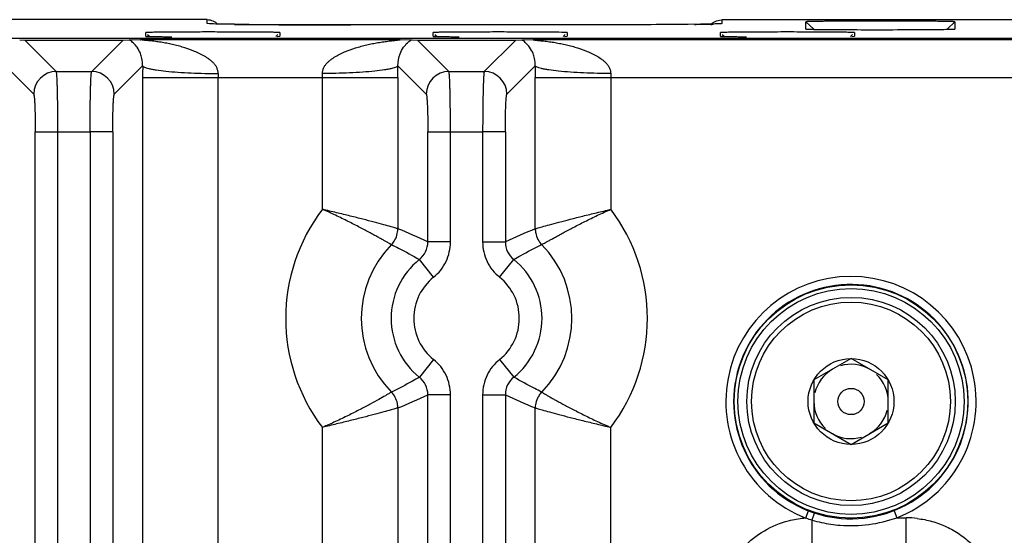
# Model space of a CAD drawing. Header units: inches. Extents: x 0 to 34, y 0 to 22.
# Tile 28 of 57: x 14.6 to 15.9, y 12.1 to 12.8. Entities that reach past the tile are written whole.
import ezdxf

# ---------------------------------------------------------------- set-up
doc = ezdxf.new("R2010")
doc.units = ezdxf.units.IN
doc.header["$LTSCALE"] = 1.87
doc.header["$MEASUREMENT"] = 0
doc.layers.get('0').update_dxf_attribs({"linetype": 'CONTINUOUS'})

msp = doc.modelspace()

# ---------------------------------------------------------------- linework, layer by layer
at = {"color": 7, "linetype": 'CONTINUOUS'}
for p, q in [((14.8199, 12.7932), (14.1204, 12.7932)), ((14.82, 12.788), (14.8199, 12.7932)), ((14.8199, 12.7932), (14.8199, 12.7932)), ((15.4977, 12.7927), (15.5009, 12.793)), ((15.5008, 12.793), (15.5008, 12.788)), ((15.9199, 12.793), (15.5008, 12.793)), ((15.612, 12.7808), (15.612, 12.7904)), ((15.6222, 12.7804), (15.612, 12.7904)), ((15.7986, 12.7804), (15.8088, 12.7904)), ((15.8088, 12.7904), (15.8088, 12.7808)), ((14.7389, 12.7712), (14.7389, 12.7761)), ((14.8234, 12.7876), (14.82, 12.788)), ((14.8243, 12.7876), (14.82, 12.788)), ((14.8235, 12.7877), (14.8233, 12.7877)), ((14.8239, 12.7877), (14.8235, 12.7877)), ((14.8318, 12.7874), (14.8243, 12.7876)), ((14.8285, 12.7875), (14.8261, 12.7876)), ((14.8314, 12.7874), (14.8285, 12.7875)), ((14.8362, 12.7873), (14.8314, 12.7874)), ((14.8563, 12.787), (14.8318, 12.7874)), ((14.8453, 12.7871), (14.8362, 12.7873)), ((14.8508, 12.7871), (14.8453, 12.7871)), ((14.8756, 12.7868), (14.8508, 12.7871)), ((14.9253, 12.7865), (14.8756, 12.7868)), ((14.916, 12.7761), (14.916, 12.7712)), ((15.3242, 12.7863), (14.9253, 12.7865)), ((15.1189, 12.7712), (15.1189, 12.7761)), ((15.296, 12.7761), (15.2892, 12.7764)), ((15.296, 12.7761), (15.296, 12.7712)), ((15.4072, 12.7865), (15.3242, 12.7863)), ((15.4518, 12.7869), (15.4072, 12.7865)), ((15.4724, 12.7871), (15.4518, 12.7869)), ((15.4829, 12.7873), (15.4724, 12.7871)), ((15.4886, 12.7874), (15.4829, 12.7873)), ((15.4922, 12.7875), (15.4886, 12.7874)), ((15.4943, 12.7875), (15.4922, 12.7875)), ((15.4955, 12.7876), (15.4943, 12.7875)), ((15.4964, 12.7876), (15.496, 12.7876)), ((15.5008, 12.788), (15.4977, 12.7877)), ((15.4989, 12.7712), (15.4989, 12.7761)), ((15.612, 12.7808), (15.612, 12.7808)), ((15.676, 12.7761), (15.676, 12.7712)), ((15.8027, 12.7805), (15.8088, 12.7808)), ((15.8088, 12.7808), (15.8088, 12.7808)), ((24.5828, 12.7684), (8.8888, 12.7684)), ((14.5721, 12.7664), (14.5789, 12.7662)), ((14.6205, 12.7246), (14.5789, 12.7662)), ((14.5789, 12.7662), (14.7089, 12.7662)), ((14.7089, 12.7662), (14.6673, 12.7246)), ((14.7089, 12.7662), (14.7171, 12.7665)), ((14.7171, 12.7665), (14.7327, 12.7667)), ((14.7327, 12.7667), (15.0743, 12.7667)), ((14.7389, 12.7712), (14.7389, 12.7712)), ((14.7413, 12.7737), (14.7441, 12.7709)), ((14.9107, 12.7709), (14.9135, 12.7737)), ((14.9128, 12.771), (14.916, 12.7712)), ((14.916, 12.7712), (14.916, 12.7712)), ((15.0743, 12.7667), (15.09, 12.7665)), ((15.0913, 12.7664), (15.0981, 12.7662)), ((15.1398, 12.7246), (15.0981, 12.7662)), ((15.0981, 12.7662), (15.2281, 12.7662)), ((15.1189, 12.7712), (15.1189, 12.7712)), ((15.1213, 12.7737), (15.1241, 12.7709)), ((15.2281, 12.7662), (15.1865, 12.7246)), ((15.2281, 12.7662), (15.2363, 12.7665)), ((15.2363, 12.7665), (15.252, 12.7667)), ((15.252, 12.7667), (16.1128, 12.7667)), ((15.2907, 12.7709), (15.2935, 12.7737)), ((15.2928, 12.771), (15.296, 12.7712)), ((15.296, 12.7712), (15.296, 12.7712)), ((15.4989, 12.7712), (15.4989, 12.7712)), ((15.5013, 12.7737), (15.5041, 12.7709)), ((15.6707, 12.7709), (15.6735, 12.7737)), ((15.6728, 12.771), (15.676, 12.7712)), ((15.676, 12.7712), (15.676, 12.7712)), ((14.5531, 12.7321), (14.5906, 12.6946)), ((14.6205, 12.7246), (14.6673, 12.7246)), ((14.6972, 12.6946), (14.7347, 12.7321)), ((15.0723, 12.7321), (15.1098, 12.6946)), ((15.1398, 12.7246), (15.1865, 12.7246)), ((15.2165, 12.6946), (15.254, 12.7321)), ((14.7347, 12.7167), (14.7347, 12.0301)), ((14.7347, 12.7167), (15.0723, 12.7167)), ((14.8346, 11.9305), (14.8346, 12.7167)), ((14.9724, 12.5421), (14.9724, 12.7167)), ((15.0723, 12.7167), (15.0723, 12.5164)), ((15.2539, 12.5163), (15.2539, 12.7167)), ((15.2539, 12.7167), (16.1108, 12.7167)), ((15.3538, 12.7167), (15.3538, 12.5421)), ((14.5927, 9.4728), (14.5927, 12.6447)), ((14.5927, 12.6447), (14.6652, 12.6447)), ((14.6226, 9.4728), (14.6226, 12.6447)), ((14.6652, 12.6447), (14.6652, 9.4728)), ((14.6952, 12.6447), (14.6652, 12.6447)), ((14.6952, 12.6447), (14.6952, 9.4728)), ((15.1119, 12.4989), (15.1119, 12.6447)), ((15.1119, 12.6447), (15.1844, 12.6447)), ((15.1419, 12.4989), (15.1419, 12.6447)), ((15.1844, 12.6447), (15.1844, 12.4989)), ((15.2144, 12.6447), (15.1844, 12.6447)), ((15.2144, 12.6447), (15.2144, 12.4989)), ((15.1419, 12.4989), (15.1119, 12.4989)), ((15.1844, 12.4989), (15.2144, 12.4989)), ((15.1194, 12.4522), (15.1007, 12.4755)), ((15.2068, 12.4522), (15.2256, 12.4755)), ((15.1194, 12.3433), (15.1007, 12.32)), ((15.2068, 12.3433), (15.2256, 12.32)), ((15.6716, 12.3446), (15.6224, 12.3162)), ((15.7208, 12.3162), (15.6716, 12.3446)), ((15.6224, 12.3162), (15.6224, 12.2593)), ((15.7208, 12.2593), (15.7208, 12.3162)), ((15.1119, 9.8209), (15.1119, 12.2966)), ((15.1419, 12.2966), (15.1119, 12.2966)), ((15.1419, 9.8209), (15.1419, 12.2966)), ((15.1844, 12.2966), (15.1844, 9.8209)), ((15.1844, 12.2966), (15.2144, 12.2966)), ((15.2144, 12.2966), (15.2144, 9.8209)), ((15.5161, 12.2877), (15.5171, 12.2877)), ((15.8261, 12.2877), (15.8271, 12.2877)), ((15.0723, 12.2792), (15.0723, 12.0301)), ((15.2539, 12.0301), (15.2539, 12.2791)), ((15.6224, 12.2593), (15.6716, 12.2309)), ((15.6716, 12.2309), (15.7208, 12.2593)), ((14.9724, 11.9305), (14.9724, 12.2534)), ((15.3538, 11.9305), (15.3538, 12.2534)), ((15.6117, 12.1335), (15.6154, 12.1428)), ((15.6202, 12.1308), (15.6233, 12.14)), ((15.7285, 12.1431), (15.7322, 12.1338)), ((15.6202, 12.0378), (15.6202, 12.1308)), ((15.7322, 12.1338), (15.7445, 12.1338)), ((15.7445, 12.0378), (15.7445, 12.1338))]:
    msp.add_line(p, q, dxfattribs=at)
for points in [[(14.8261, 12.7876), (14.8249, 12.7876), (14.8244, 12.7876)], [(15.4981, 12.7877), (15.4981, 12.7877), (15.4981, 12.7877), (15.498, 12.7877), (15.4978, 12.7877), (15.4975, 12.7877), (15.4972, 12.7877), (15.4969, 12.7876)]]:
    msp.add_lwpolyline(points, dxfattribs=at)
for radius in [0.1545, 0.1495, 0.1378, 0.1315, 0.0568, 0.0174]:
    msp.add_circle((15.6716, 12.2877), radius, dxfattribs=at)
for centre, radius, start, end in [((15.4995, 12.7744), 0.0181, 129.0001, 139.9396), ((14.9366, 19.71), 6.9235, 269.33524, 269.55565), ((15.0034, 29.8001), 17.0138, 269.59423, 270.02214), ((15.4375, 15.2321), 2.4453, 270.6317, 271.0982), ((15.4633, 13.8793), 1.0923, 271.1094, 271.3522), ((14.6959, 12.7345), 0.0383, 54.6961, 56.482), ((15.118, 12.7261), 0.0491, 124.8391, 126.1445), ((15.1011, 13.0044), 0.2382, 267.3274, 267.6485), ((15.2152, 12.7345), 0.0383, 54.6961, 56.482), ((14.6206, 12.6946), 0.03, 90.129, 179.871), ((14.6672, 12.6946), 0.03, 0.1308, 89.8692), ((18.1668, 12.7167), 3.4321, 179.7418, 179.9998), ((11.6186, 12.7166), 3.4537, 0.001, 0.2574), ((15.1398, 12.6946), 0.03, 90.129, 179.871), ((15.1864, 12.6946), 0.03, 0.1308, 89.8692), ((18.6861, 12.7167), 3.4322, 179.7418, 179.9998), ((15.2132, 12.7167), 0.3786, 179.2199, 179.9995), ((14.5934, 12.7167), 0.379, 0.001, 0.7798), ((15.7324, 12.7167), 0.3786, 179.2199, 179.9995), ((15.1631, 12.3977), 0.2392, 142.8687, 217.1308), ((15.1631, 12.3977), 0.2392, 322.8708, 37.1281), ((14.7868, 11.8158), 0.7565, 64.549, 67.8231), ((15.5283, 11.8412), 0.7287, 112.1141, 115.5129), ((15.1631, 12.3977), 0.1393, 135.5173, 224.4784), ((15.082, 12.4989), 0.0299, 308.7065, 0.0694), ((15.2443, 12.4989), 0.0299, 179.9375, 231.2942), ((15.1631, 12.3977), 0.1393, 315.5173, 44.4783), ((15.1631, 12.3977), 0.0998, 128.7653, 231.2331), ((15.1631, 12.3977), 0.0998, 308.7649, 51.2313), ((15.1631, 12.3977), 0.0698, 128.7651, 231.2349), ((15.1631, 12.3977), 0.0698, 308.7651, 51.2349), ((15.6716, 12.2877), 0.1655, 291.4776, 248.795), ((15.6715, 12.2875), 0.1551, 265.146, 256.3405), ((15.6716, 12.2877), 0.0492, 60, 106.5499), ((15.082, 12.2966), 0.0299, 359.9375, 51.2934), ((15.2443, 12.2966), 0.0299, 128.7073, 180.0694), ((15.6716, 12.2877), 0.0492, 120, 166.5499), ((15.6716, 12.2877), 0.0492, 0, 46.5499), ((14.798, 12.9543), 0.7287, 292.1141, 295.513), ((15.5394, 12.9795), 0.7563, 244.5489, 247.8238), ((15.6716, 12.2877), 0.0492, 180, 226.5499), ((15.6716, 12.2877), 0.0492, 300, 346.5499), ((15.6716, 12.2877), 0.0492, 240, 286.5499), ((15.6745, 12.314), 0.1911, 250.8417, 253.5043), ((15.6713, 12.3033), 0.18, 253.5145, 257.5415), ((15.6717, 12.3054), 0.1821, 257.5442, 265.4494), ((15.6717, 12.2883), 0.156, 256.3373, 265.1287), ((15.6716, 12.3043), 0.181, 265.4469, 289.5656), ((15.7431, 11.9979), 0.1359, 83.2184, 89.3951)]:
    msp.add_arc(centre, radius, start, end, dxfattribs=at)
for points, knots in [([(14.8199, 12.7932), (14.8225, 12.7932), (14.8277, 12.792), (14.8321, 12.7891), (14.8339, 12.7874)], [0, 0, 0, 0, 0.507915, 1, 1, 1, 1]), ([(15.4882, 12.7884), (15.4889, 12.789), (15.4917, 12.791), (15.4951, 12.7922), (15.4977, 12.7927)], [0, 0, 0, 0, 0.255184, 1, 1, 1, 1]), ([(15.6433, 12.791), (15.641, 12.791), (15.6366, 12.791), (15.6303, 12.7909), (15.6257, 12.7908), (15.6224, 12.7908), (15.6203, 12.7907), (15.6184, 12.7907), (15.6167, 12.7907), (15.6153, 12.7906), (15.6142, 12.7906), (15.6134, 12.7905), (15.6128, 12.7905), (15.6126, 12.7905), (15.6123, 12.7905), (15.6122, 12.7904), (15.6121, 12.7904), (15.612, 12.7904), (15.612, 12.7904)], [0, 0, 0, 0, 0.22404, 0.423107, 0.595262, 0.670708, 0.738778, 0.799258, 0.851948, 0.89674, 0.933564, 0.962348, 0.973704, 0.983025, 0.990306, 0.995542, 0.998742, 1, 1, 1, 1]), ([(15.8088, 12.7904), (15.8088, 12.7904), (15.8087, 12.7904), (15.8085, 12.7905), (15.8082, 12.7905), (15.8077, 12.7905), (15.8071, 12.7905), (15.8064, 12.7906), (15.8056, 12.7906), (15.8042, 12.7907), (15.8022, 12.7907), (15.7995, 12.7908), (15.7962, 12.7908), (15.7925, 12.7909), (15.7884, 12.7909), (15.7821, 12.791), (15.7734, 12.7911), (15.7619, 12.7911), (15.7494, 12.7912), (15.736, 12.7912), (15.7221, 12.7912), (15.708, 12.7913), (15.6895, 12.7912), (15.6679, 12.7912), (15.6511, 12.7911), (15.6433, 12.791)], [0, 0, 0, 0, 0.000438, 0.001635, 0.003607, 0.006352, 0.009866, 0.014145, 0.019183, 0.024975, 0.038804, 0.055571, 0.075169, 0.097484, 0.122403, 0.149812, 0.211511, 0.281234, 0.35756, 0.438865, 0.523435, 0.609509, 0.695266, 0.858678, 1, 1, 1, 1]), ([(14.7652, 12.7766), (14.7632, 12.7766), (14.7595, 12.7766), (14.7543, 12.7765), (14.7498, 12.7764), (14.7465, 12.7764), (14.7442, 12.7763), (14.7428, 12.7763), (14.7417, 12.7763), (14.7407, 12.7762), (14.7399, 12.7762), (14.7394, 12.7762), (14.7391, 12.7761), (14.739, 12.7761), (14.7389, 12.7761), (14.7389, 12.7761), (14.7389, 12.7761)], [0, 0, 0, 0, 0.224591, 0.423937, 0.596195, 0.739525, 0.799793, 0.852292, 0.896943, 0.933668, 0.962387, 0.983028, 0.990299, 0.99553, 0.998731, 1, 1, 1, 1]), ([(14.916, 12.7761), (14.916, 12.7761), (14.9159, 12.7761), (14.9157, 12.7761), (14.9154, 12.7762), (14.915, 12.7762), (14.9144, 12.7762), (14.9138, 12.7762), (14.913, 12.7763), (14.9118, 12.7763), (14.9099, 12.7764), (14.9074, 12.7764), (14.9044, 12.7765), (14.901, 12.7765), (14.8972, 12.7766), (14.8914, 12.7766), (14.8834, 12.7767), (14.8728, 12.7767), (14.8613, 12.7768), (14.8491, 12.7768), (14.8364, 12.7768), (14.8235, 12.7769), (14.8067, 12.7768), (14.7873, 12.7768), (14.7722, 12.7767), (14.7652, 12.7766)], [0, 0, 0, 0, 0.000443, 0.001655, 0.003651, 0.006431, 0.009987, 0.014316, 0.019413, 0.02527, 0.039246, 0.056196, 0.076025, 0.098602, 0.123797, 0.151479, 0.21376, 0.28409, 0.360923, 0.44266, 0.527512, 0.613641, 0.69921, 0.861329, 1, 1, 1, 1]), ([(15.2892, 12.7764), (15.2838, 12.7765), (15.2704, 12.7766), (15.2524, 12.7768), (15.2348, 12.7768), (15.2202, 12.7768), (15.2052, 12.7769), (15.1902, 12.7768), (15.1758, 12.7768), (15.1623, 12.7767), (15.1518, 12.7767), (15.1442, 12.7766), (15.1391, 12.7766), (15.1346, 12.7765), (15.1306, 12.7765), (15.1271, 12.7764), (15.1246, 12.7764), (15.1229, 12.7763), (15.1219, 12.7763), (15.121, 12.7762), (15.1202, 12.7762), (15.1197, 12.7762), (15.1193, 12.7762), (15.1191, 12.7761), (15.119, 12.7761), (15.1189, 12.7761), (15.1189, 12.7761), (15.1189, 12.7761)], [0, 0, 0, 0, 0.095357, 0.235582, 0.317559, 0.40433, 0.49331, 0.581901, 0.667504, 0.747567, 0.819795, 0.852282, 0.88201, 0.908786, 0.932425, 0.952739, 0.969549, 0.976601, 0.98274, 0.987958, 0.992247, 0.995599, 0.998008, 0.998857, 0.999469, 0.999845, 1, 1, 1, 1]), ([(15.4645, 12.787), (15.442, 12.7867), (15.3908, 12.7864), (15.3396, 12.7863), (15.3108, 12.7863)], [0, 0, 0, 0, 0.438809, 1, 1, 1, 1]), ([(15.5008, 12.788), (15.5008, 12.7879), (15.5007, 12.7879), (15.5005, 12.7879), (15.5003, 12.7879), (15.4998, 12.7878), (15.4989, 12.7877), (15.4976, 12.7877), (15.496, 12.7876), (15.494, 12.7875), (15.4916, 12.7875), (15.4899, 12.7874), (15.489, 12.7874)], [0, 0, 0, 0, 0.007099, 0.021154, 0.042442, 0.071054, 0.150452, 0.259678, 0.399004, 0.568686, 0.768975, 1, 1, 1, 1]), ([(15.676, 12.7761), (15.676, 12.7761), (15.6759, 12.7761), (15.6759, 12.7761), (15.6757, 12.7761), (15.6754, 12.7762), (15.6749, 12.7762), (15.6742, 12.7762), (15.6732, 12.7763), (15.6721, 12.7763), (15.6707, 12.7763), (15.6685, 12.7764), (15.6653, 12.7764), (15.6608, 12.7765), (15.6557, 12.7766), (15.6498, 12.7766), (15.6434, 12.7767), (15.6365, 12.7767), (15.629, 12.7768), (15.6184, 12.7768), (15.6045, 12.7768), (15.5874, 12.7769), (15.5704, 12.7768), (15.5565, 12.7768), (15.5458, 12.7768), (15.5384, 12.7767), (15.5314, 12.7767), (15.525, 12.7766), (15.5192, 12.7766), (15.5141, 12.7765), (15.5096, 12.7764), (15.5063, 12.7764), (15.5041, 12.7763), (15.5028, 12.7763), (15.5016, 12.7763), (15.5007, 12.7762), (15.4999, 12.7762), (15.4994, 12.7762), (15.4991, 12.7761), (15.499, 12.7761), (15.4989, 12.7761), (15.4989, 12.7761), (15.4989, 12.7761)], [0, 0, 0, 0, 0.000187, 0.000656, 0.001422, 0.002487, 0.005509, 0.009715, 0.015092, 0.021631, 0.029319, 0.038145, 0.059137, 0.084374, 0.113589, 0.146517, 0.182871, 0.222278, 0.264345, 0.308677, 0.402457, 0.499974, 0.597492, 0.691273, 0.735608, 0.77768, 0.817094, 0.853453, 0.886387, 0.915609, 0.940852, 0.96185, 0.970677, 0.978366, 0.984906, 0.990284, 0.99449, 0.997513, 0.998578, 0.999344, 0.999813, 1, 1, 1, 1]), ([(15.612, 12.7808), (15.612, 12.7808), (15.6121, 12.7807), (15.6122, 12.7807), (15.6124, 12.7807), (15.6128, 12.7807), (15.6134, 12.7806), (15.6143, 12.7806), (15.6154, 12.7805), (15.6168, 12.7805), (15.6184, 12.7805), (15.6211, 12.7804), (15.6249, 12.7803), (15.6302, 12.7803), (15.6363, 12.7802), (15.6406, 12.7802), (15.6428, 12.7801)], [0, 0, 0, 0, 0.001899, 0.005754, 0.011604, 0.019451, 0.041114, 0.070689, 0.108111, 0.153311, 0.206222, 0.266733, 0.409769, 0.58079, 0.778151, 1, 1, 1, 1]), ([(15.6428, 12.7801), (15.6568, 12.78), (15.6869, 12.7799), (15.7245, 12.7799), (15.7547, 12.78), (15.7743, 12.7801), (15.79, 12.7803), (15.799, 12.7804), (15.8027, 12.7805)], [0, 0, 0, 0, 0.262476, 0.563196, 0.705332, 0.830295, 0.930541, 1, 1, 1, 1]), ([(14.7347, 12.7321), (14.7348, 12.7354), (14.7342, 12.7409), (14.7317, 12.7492), (14.728, 12.7562), (14.723, 12.7619), (14.7196, 12.7647), (14.7181, 12.7658)], [0, 0, 0, 0, 0.252533, 0.419891, 0.665829, 0.853197, 1, 1, 1, 1]), ([(14.8346, 12.7218), (14.8345, 12.7232), (14.8341, 12.7259), (14.8328, 12.7297), (14.8307, 12.7332), (14.8281, 12.7362), (14.8252, 12.7388), (14.8221, 12.7412), (14.8189, 12.7434), (14.8145, 12.7461), (14.8087, 12.749), (14.7993, 12.753), (14.7895, 12.7563), (14.7796, 12.759), (14.7722, 12.7608), (14.7647, 12.7622), (14.7584, 12.7633), (14.7534, 12.764), (14.7496, 12.7645), (14.7465, 12.7649), (14.744, 12.7651), (14.7421, 12.7654), (14.7403, 12.7656), (14.7385, 12.7657), (14.7367, 12.7659), (14.7353, 12.7661), (14.7343, 12.7662), (14.7336, 12.7663), (14.7332, 12.7664), (14.7328, 12.7664), (14.7325, 12.7664), (14.7323, 12.7665), (14.7321, 12.7665), (14.732, 12.7665), (14.7319, 12.7666), (14.732, 12.7666), (14.7321, 12.7666), (14.7323, 12.7667), (14.7325, 12.7667), (14.7327, 12.7667), (14.7327, 12.7667)], [0, 0, 0, 0, 0.034184, 0.068107, 0.101417, 0.134501, 0.167554, 0.200324, 0.232873, 0.265324, 0.330141, 0.394815, 0.52358, 0.587655, 0.651607, 0.715525, 0.779474, 0.811471, 0.843427, 0.875207, 0.890974, 0.906611, 0.922067, 0.937273, 0.952095, 0.966209, 0.972861, 0.979138, 0.982111, 0.984926, 0.987478, 0.989653, 0.991342, 0.992435, 0.992864, 0.99329, 0.994287, 0.995796, 0.997731, 1, 1, 1, 1]), ([(14.7389, 12.7712), (14.7389, 12.7711), (14.739, 12.7711), (14.7391, 12.7711), (14.7393, 12.7711), (14.7397, 12.7711), (14.7404, 12.771), (14.7414, 12.771), (14.7427, 12.7709), (14.7443, 12.7709), (14.7461, 12.7709), (14.7491, 12.7708), (14.7534, 12.7707), (14.7593, 12.7707), (14.7661, 12.7706), (14.7709, 12.7706), (14.7734, 12.7706)], [0, 0, 0, 0, 0.001838, 0.005682, 0.011561, 0.019473, 0.041361, 0.071264, 0.109093, 0.154755, 0.208158, 0.269161, 0.41298, 0.584152, 0.780601, 1, 1, 1, 1]), ([(14.9724, 12.7218), (14.9725, 12.7232), (14.9729, 12.7259), (14.9742, 12.7297), (14.9763, 12.7332), (14.9789, 12.7361), (14.9818, 12.7388), (14.9859, 12.742), (14.9913, 12.7455), (14.9982, 12.749), (15.0077, 12.753), (15.0174, 12.7563), (15.0273, 12.7589), (15.0348, 12.7607), (15.0422, 12.7622), (15.0497, 12.7634), (15.056, 12.7643), (15.0603, 12.7649), (15.0628, 12.7652), (15.0646, 12.7654), (15.0664, 12.7656), (15.0682, 12.7658), (15.0699, 12.766), (15.0716, 12.7662), (15.073, 12.7663), (15.0739, 12.7664), (15.0743, 12.7665), (15.0746, 12.7665), (15.0748, 12.7665), (15.075, 12.7666), (15.0751, 12.7666), (15.0751, 12.7666), (15.0752, 12.7666), (15.0751, 12.7666), (15.0751, 12.7666), (15.075, 12.7666), (15.075, 12.7667), (15.0747, 12.7667), (15.0745, 12.7667), (15.0743, 12.7667)], [0, 0, 0, 0, 0.03416, 0.067943, 0.101122, 0.134216, 0.167172, 0.199792, 0.26468, 0.329425, 0.393962, 0.522631, 0.586801, 0.65083, 0.714682, 0.778281, 0.841453, 0.872763, 0.888312, 0.90375, 0.919054, 0.934144, 0.949034, 0.963235, 0.97657, 0.982902, 0.985736, 0.988218, 0.99025, 0.991737, 0.992247, 0.99259, 0.992767, 0.992894, 0.993187, 0.993674, 0.994347, 0.995192, 1, 1, 1, 1]), ([(15.0723, 12.7321), (15.0722, 12.7375), (15.0738, 12.7463), (15.0791, 12.7562), (15.0842, 12.762), (15.0876, 12.7647), (15.089, 12.7658)], [0, 0, 0, 0, 0.416762, 0.66561, 0.857323, 1, 1, 1, 1]), ([(15.1189, 12.7712), (15.1189, 12.7711), (15.119, 12.7711), (15.1191, 12.7711), (15.1193, 12.7711), (15.1197, 12.7711), (15.1204, 12.771), (15.1214, 12.771), (15.1227, 12.7709), (15.1243, 12.7709), (15.1261, 12.7709), (15.1291, 12.7708), (15.1334, 12.7707), (15.1393, 12.7707), (15.1461, 12.7706), (15.1509, 12.7706), (15.1534, 12.7706)], [0, 0, 0, 0, 0.001838, 0.005682, 0.011561, 0.019473, 0.041361, 0.071264, 0.109093, 0.154755, 0.208158, 0.269161, 0.41298, 0.584152, 0.780601, 1, 1, 1, 1]), ([(15.254, 12.7321), (15.254, 12.7354), (15.2535, 12.7409), (15.2509, 12.7492), (15.2472, 12.7562), (15.2422, 12.7619), (15.2389, 12.7647), (15.2373, 12.7658)], [0, 0, 0, 0, 0.252533, 0.419891, 0.665829, 0.853197, 1, 1, 1, 1]), ([(15.252, 12.7667), (15.2519, 12.7667), (15.2517, 12.7667), (15.2515, 12.7667), (15.2513, 12.7666), (15.2512, 12.7666), (15.2511, 12.7666), (15.2512, 12.7665), (15.2513, 12.7665), (15.2515, 12.7665), (15.2518, 12.7664), (15.2521, 12.7664), (15.2524, 12.7664), (15.2529, 12.7663), (15.2535, 12.7662), (15.2546, 12.7661), (15.256, 12.7659), (15.2577, 12.7657), (15.2595, 12.7656), (15.2614, 12.7653), (15.2632, 12.7651), (15.2657, 12.7649), (15.2689, 12.7645), (15.2726, 12.764), (15.2777, 12.7633), (15.284, 12.7622), (15.2915, 12.7607), (15.2989, 12.759), (15.3088, 12.7563), (15.3185, 12.753), (15.328, 12.749), (15.3349, 12.7455), (15.3404, 12.742), (15.3444, 12.7388), (15.3473, 12.7361), (15.35, 12.7332), (15.352, 12.7297), (15.3534, 12.7259), (15.3538, 12.7232), (15.3539, 12.7218)], [0, 0, 0, 0, 0.002234, 0.004127, 0.005601, 0.006583, 0.007028, 0.007405, 0.008427, 0.010063, 0.012215, 0.014778, 0.017647, 0.020717, 0.027128, 0.0338, 0.047848, 0.06265, 0.077897, 0.093361, 0.108995, 0.124763, 0.15656, 0.188523, 0.220529, 0.284492, 0.348426, 0.412393, 0.476482, 0.605281, 0.669958, 0.734809, 0.799798, 0.832504, 0.865521, 0.898665, 0.931937, 0.965805, 1, 1, 1, 1]), ([(15.4989, 12.7712), (15.4989, 12.7711), (15.499, 12.7711), (15.4991, 12.7711), (15.4993, 12.7711), (15.4997, 12.7711), (15.5004, 12.771), (15.5014, 12.771), (15.5027, 12.7709), (15.5043, 12.7709), (15.5061, 12.7709), (15.5091, 12.7708), (15.5134, 12.7707), (15.5193, 12.7707), (15.5261, 12.7706), (15.5309, 12.7706), (15.5334, 12.7706)], [0, 0, 0, 0, 0.001839, 0.005685, 0.011568, 0.019484, 0.041383, 0.071298, 0.109138, 0.15481, 0.208218, 0.269223, 0.413033, 0.584188, 0.780618, 1, 1, 1, 1]), ([(14.6226, 12.6447), (14.6226, 12.6497), (14.6226, 12.6597), (14.6225, 12.6741), (14.6223, 12.6875), (14.6221, 12.6978), (14.6219, 12.7051), (14.6217, 12.7098), (14.6215, 12.7139), (14.6214, 12.7173), (14.6212, 12.7201), (14.621, 12.7221), (14.6209, 12.7232), (14.6208, 12.7239), (14.6207, 12.7243), (14.6206, 12.7245), (14.6205, 12.7246)], [0, 0, 0, 0, 0.189386, 0.372619, 0.542007, 0.69158, 0.757235, 0.816039, 0.867479, 0.911045, 0.946281, 0.972942, 0.983004, 0.990863, 0.996515, 1, 1, 1, 1]), ([(14.6652, 12.6447), (14.6652, 12.6498), (14.6652, 12.6597), (14.6653, 12.6741), (14.6655, 12.6875), (14.6657, 12.6978), (14.6659, 12.7051), (14.6661, 12.7098), (14.6663, 12.7139), (14.6664, 12.7173), (14.6666, 12.7201), (14.6668, 12.7221), (14.6669, 12.7232), (14.667, 12.7239), (14.6671, 12.7243), (14.6672, 12.7245), (14.6673, 12.7246)], [0, 0, 0, 0, 0.189392, 0.372628, 0.542017, 0.691588, 0.757242, 0.816044, 0.867482, 0.911047, 0.946281, 0.972942, 0.983003, 0.990862, 0.996515, 1, 1, 1, 1]), ([(14.7347, 12.7321), (14.7349, 12.7318), (14.7357, 12.731), (14.7373, 12.7301), (14.7398, 12.7292), (14.7433, 12.7283), (14.7476, 12.7274), (14.7551, 12.7262), (14.7664, 12.7248), (14.7818, 12.7236), (14.7989, 12.7226), (14.8167, 12.722), (14.8287, 12.7219), (14.8346, 12.7218)], [0, 0, 0, 0, 0.011761, 0.030008, 0.056091, 0.09079, 0.134535, 0.187002, 0.315915, 0.47197, 0.64508, 0.824315, 1, 1, 1, 1]), ([(15.0723, 12.7321), (15.0722, 12.7318), (15.0714, 12.731), (15.0697, 12.7301), (15.0672, 12.7292), (15.0638, 12.7283), (15.0595, 12.7274), (15.052, 12.7262), (15.0407, 12.7248), (15.0252, 12.7236), (15.0081, 12.7226), (14.9903, 12.722), (14.9783, 12.7219), (14.9724, 12.7218)], [0, 0, 0, 0, 0.011762, 0.03001, 0.056096, 0.090796, 0.134543, 0.187011, 0.315926, 0.471979, 0.645086, 0.824318, 1, 1, 1, 1]), ([(15.1419, 12.6447), (15.1419, 12.6497), (15.1418, 12.6597), (15.1417, 12.6741), (15.1415, 12.6875), (15.1413, 12.6978), (15.1411, 12.7051), (15.1409, 12.7098), (15.1408, 12.7139), (15.1406, 12.7173), (15.1404, 12.7201), (15.1402, 12.7221), (15.1401, 12.7232), (15.14, 12.7239), (15.1399, 12.7243), (15.1398, 12.7245), (15.1398, 12.7246)], [0, 0, 0, 0, 0.189386, 0.372619, 0.542007, 0.69158, 0.757235, 0.816039, 0.867479, 0.911045, 0.946281, 0.972942, 0.983004, 0.990863, 0.996515, 1, 1, 1, 1]), ([(15.1865, 12.7246), (15.1865, 12.7245), (15.1864, 12.7243), (15.1863, 12.7239), (15.1862, 12.7232), (15.186, 12.7221), (15.1859, 12.7201), (15.1857, 12.7173), (15.1855, 12.7139), (15.1853, 12.7098), (15.1852, 12.7051), (15.185, 12.6978), (15.1847, 12.6875), (15.1846, 12.6741), (15.1844, 12.6597), (15.1844, 12.6498), (15.1844, 12.6447)], [0, 0, 0, 0, 0.003485, 0.009137, 0.016996, 0.027058, 0.053719, 0.088953, 0.132519, 0.183958, 0.24276, 0.308414, 0.457986, 0.627374, 0.810608, 1, 1, 1, 1]), ([(15.3539, 12.7218), (15.3479, 12.7218), (15.336, 12.722), (15.3182, 12.7226), (15.301, 12.7236), (15.2856, 12.7248), (15.2743, 12.7262), (15.2668, 12.7274), (15.2625, 12.7283), (15.2591, 12.7292), (15.2566, 12.7301), (15.2549, 12.731), (15.2541, 12.7318), (15.254, 12.7321)], [0, 0, 0, 0, 0.175683, 0.354918, 0.52803, 0.684089, 0.81301, 0.865481, 0.90923, 0.94393, 0.970013, 0.988255, 1, 1, 1, 1]), ([(14.5906, 12.6946), (14.5907, 12.6945), (14.5908, 12.694), (14.591, 12.6931), (14.5912, 12.6918), (14.5914, 12.6901), (14.5916, 12.6879), (14.5918, 12.6843), (14.5921, 12.6789), (14.5923, 12.6715), (14.5925, 12.6631), (14.5926, 12.6541), (14.5927, 12.6478), (14.5927, 12.6447)], [0, 0, 0, 0, 0.010557, 0.028741, 0.055028, 0.089746, 0.133049, 0.184475, 0.30915, 0.458644, 0.627775, 0.810813, 1, 1, 1, 1]), ([(14.6952, 12.6447), (14.6952, 12.6478), (14.6952, 12.6541), (14.6953, 12.6631), (14.6955, 12.6715), (14.6957, 12.6789), (14.696, 12.6843), (14.6962, 12.6879), (14.6964, 12.6901), (14.6966, 12.6918), (14.6968, 12.6931), (14.697, 12.694), (14.6971, 12.6945), (14.6972, 12.6946)], [0, 0, 0, 0, 0.189178, 0.372205, 0.541332, 0.690826, 0.815498, 0.866923, 0.910227, 0.944949, 0.971242, 0.989434, 1, 1, 1, 1]), ([(15.1098, 12.6946), (15.1099, 12.6945), (15.11, 12.694), (15.1102, 12.6931), (15.1104, 12.6918), (15.1106, 12.6901), (15.1108, 12.6879), (15.111, 12.6843), (15.1113, 12.6789), (15.1116, 12.6715), (15.1117, 12.6631), (15.1119, 12.6541), (15.1119, 12.6478), (15.1119, 12.6447)], [0, 0, 0, 0, 0.010557, 0.028741, 0.055028, 0.089746, 0.133049, 0.184475, 0.30915, 0.458644, 0.627775, 0.810813, 1, 1, 1, 1]), ([(15.2144, 12.6447), (15.2144, 12.6478), (15.2144, 12.6541), (15.2145, 12.6631), (15.2147, 12.6715), (15.215, 12.6789), (15.2152, 12.6843), (15.2155, 12.6879), (15.2156, 12.6901), (15.2158, 12.6918), (15.216, 12.6931), (15.2162, 12.694), (15.2164, 12.6945), (15.2165, 12.6946)], [0, 0, 0, 0, 0.189178, 0.372205, 0.541332, 0.690826, 0.815498, 0.866923, 0.910227, 0.944949, 0.971242, 0.989434, 1, 1, 1, 1]), ([(15.0638, 12.4954), (15.0636, 12.4954), (15.0633, 12.4955), (15.0628, 12.4958), (15.0621, 12.4962), (15.0607, 12.4969), (15.0586, 12.4982), (15.0554, 12.5), (15.0514, 12.5022), (15.0467, 12.5048), (15.0414, 12.5077), (15.0331, 12.5122), (15.0215, 12.5184), (15.0063, 12.5262), (14.9898, 12.5343), (14.9783, 12.5396), (14.9724, 12.5421)], [0, 0, 0, 0, 0.003486, 0.009246, 0.01728, 0.027567, 0.054811, 0.090781, 0.135185, 0.18746, 0.246996, 0.313182, 0.462955, 0.631467, 0.812924, 1, 1, 1, 1]), ([(15.0723, 12.5164), (15.072, 12.5164), (15.0711, 12.5167), (15.0693, 12.5172), (15.0666, 12.518), (15.0613, 12.5195), (15.0527, 12.5219), (15.0403, 12.5253), (15.0255, 12.5291), (15.0089, 12.5333), (14.9909, 12.5376), (14.9787, 12.5406), (14.9724, 12.5421)], [0, 0, 0, 0, 0.008975, 0.027311, 0.054732, 0.090964, 0.188129, 0.31418, 0.464073, 0.632421, 0.813426, 1, 1, 1, 1]), ([(15.2539, 12.5163), (15.2542, 12.5164), (15.2551, 12.5167), (15.2569, 12.5172), (15.2597, 12.518), (15.265, 12.5195), (15.2736, 12.5219), (15.286, 12.5252), (15.3007, 12.5291), (15.3174, 12.5333), (15.3353, 12.5376), (15.3476, 12.5406), (15.3538, 12.5421)], [0, 0, 0, 0, 0.008971, 0.027305, 0.054726, 0.090958, 0.188102, 0.314124, 0.464, 0.632366, 0.813409, 1, 1, 1, 1]), ([(15.2625, 12.4953), (15.2626, 12.4954), (15.2629, 12.4955), (15.2637, 12.496), (15.2652, 12.4969), (15.2677, 12.4982), (15.2709, 12.5), (15.2749, 12.5022), (15.2796, 12.5048), (15.2849, 12.5077), (15.2932, 12.5122), (15.3048, 12.5184), (15.32, 12.5262), (15.3365, 12.5343), (15.348, 12.5396), (15.3538, 12.5421)], [0, 0, 0, 0, 0.003384, 0.009077, 0.02733, 0.054605, 0.09069, 0.135134, 0.187403, 0.246949, 0.313159, 0.462954, 0.631398, 0.812699, 1, 1, 1, 1]), ([(15.0638, 12.4954), (15.0651, 12.4967), (15.0698, 12.5027), (15.0723, 12.5106), (15.0723, 12.5164)], [0, 0, 0, 0, 0.247816, 1, 1, 1, 1]), ([(15.2539, 12.5163), (15.2539, 12.5144), (15.2545, 12.5096), (15.2571, 12.5022), (15.2605, 12.4974), (15.2625, 12.4954)], [0, 0, 0, 0, 0.249954, 0.629183, 1, 1, 1, 1]), ([(15.0638, 12.4954), (15.0669, 12.4938), (15.0794, 12.4876), (15.0917, 12.4809), (15.1007, 12.4755)], [0, 0, 0, 0, 0.249135, 1, 1, 1, 1]), ([(15.1194, 12.4522), (15.1229, 12.455), (15.1293, 12.4613), (15.1364, 12.4728), (15.1408, 12.4855), (15.1418, 12.4944), (15.1419, 12.4989)], [0, 0, 0, 0, 0.249927, 0.5, 0.750072, 1, 1, 1, 1]), ([(15.1844, 12.4989), (15.1844, 12.4944), (15.1854, 12.4855), (15.1898, 12.4728), (15.197, 12.4613), (15.2034, 12.455), (15.2068, 12.4522)], [0, 0, 0, 0, 0.249927, 0.5, 0.750073, 1, 1, 1, 1]), ([(15.2256, 12.4755), (15.2286, 12.4773), (15.2407, 12.4844), (15.2531, 12.4908), (15.2625, 12.4954)], [0, 0, 0, 0, 0.250969, 1, 1, 1, 1]), ([(15.1419, 12.2966), (15.1418, 12.3011), (15.1408, 12.31), (15.1364, 12.3227), (15.1293, 12.3342), (15.1229, 12.3405), (15.1194, 12.3433)], [0, 0, 0, 0, 0.249927, 0.5, 0.750073, 1, 1, 1, 1]), ([(15.2068, 12.3433), (15.2034, 12.3405), (15.197, 12.3342), (15.1898, 12.3227), (15.1854, 12.31), (15.1844, 12.3011), (15.1844, 12.2966)], [0, 0, 0, 0, 0.249927, 0.5, 0.750073, 1, 1, 1, 1]), ([(15.1007, 12.32), (15.0977, 12.3182), (15.0856, 12.3111), (15.0732, 12.3047), (15.0638, 12.3001)], [0, 0, 0, 0, 0.250969, 1, 1, 1, 1]), ([(15.2625, 12.3001), (15.2594, 12.3017), (15.2469, 12.3079), (15.2346, 12.3146), (15.2256, 12.32)], [0, 0, 0, 0, 0.249135, 1, 1, 1, 1]), ([(15.0637, 12.3002), (15.0635, 12.3), (15.0627, 12.2995), (15.0611, 12.2985), (15.0587, 12.2971), (15.054, 12.2943), (15.0463, 12.29), (15.0351, 12.2839), (15.0217, 12.2768), (15.0064, 12.269), (14.9898, 12.261), (14.9783, 12.2559), (14.9724, 12.2534)], [0, 0, 0, 0, 0.008918, 0.027054, 0.054191, 0.090118, 0.186807, 0.312654, 0.46266, 0.631372, 0.812894, 1, 1, 1, 1]), ([(15.0723, 12.2792), (15.0723, 12.2811), (15.0718, 12.2859), (15.0692, 12.2933), (15.0658, 12.2981), (15.0638, 12.3001)], [0, 0, 0, 0, 0.249957, 0.629187, 1, 1, 1, 1]), ([(15.2625, 12.3001), (15.2612, 12.2988), (15.2564, 12.2928), (15.2539, 12.2849), (15.2539, 12.2791)], [0, 0, 0, 0, 0.247812, 1, 1, 1, 1]), ([(15.2625, 12.3001), (15.2628, 12.3), (15.2636, 12.2995), (15.2652, 12.2985), (15.2675, 12.2971), (15.2707, 12.2952), (15.2746, 12.293), (15.2813, 12.2892), (15.2911, 12.2839), (15.3046, 12.2768), (15.3199, 12.269), (15.3364, 12.261), (15.348, 12.2559), (15.3538, 12.2534)], [0, 0, 0, 0, 0.008928, 0.027067, 0.054203, 0.090128, 0.134517, 0.186799, 0.31261, 0.46258, 0.6313, 0.81287, 1, 1, 1, 1]), ([(15.0723, 12.2792), (15.072, 12.2791), (15.0711, 12.2788), (15.0693, 12.2783), (15.0666, 12.2775), (15.0613, 12.276), (15.0527, 12.2736), (15.0403, 12.2703), (15.0255, 12.2664), (15.0089, 12.2622), (14.991, 12.2579), (14.9787, 12.2549), (14.9724, 12.2534)], [0, 0, 0, 0, 0.008972, 0.027302, 0.054719, 0.090945, 0.188087, 0.314116, 0.464004, 0.632374, 0.813413, 1, 1, 1, 1]), ([(15.2539, 12.2791), (15.2542, 12.2791), (15.2551, 12.2788), (15.2569, 12.2783), (15.2597, 12.2775), (15.265, 12.276), (15.2736, 12.2736), (15.286, 12.2702), (15.3007, 12.2664), (15.3174, 12.2622), (15.3353, 12.2579), (15.3476, 12.2549), (15.3538, 12.2534)], [0, 0, 0, 0, 0.008971, 0.027303, 0.054723, 0.090953, 0.188119, 0.314173, 0.464069, 0.632418, 0.813424, 1, 1, 1, 1]), ([(15.4949, 12.0301), (15.4975, 12.0415), (15.5053, 12.0637), (15.5254, 12.0929), (15.5524, 12.1157), (15.574, 12.1255), (15.5851, 12.1288)], [0, 0, 0, 0, 0.249865, 0.499873, 0.749758, 1, 1, 1, 1]), ([(15.5851, 12.1288), (15.5873, 12.1294), (15.596, 12.1318), (15.605, 12.1331), (15.6117, 12.1335)], [0, 0, 0, 0, 0.250781, 1, 1, 1, 1]), ([(15.7591, 12.1328), (15.7658, 12.132), (15.779, 12.1295), (15.798, 12.1224), (15.8155, 12.1123), (15.8312, 12.0997), (15.8449, 12.0847), (15.856, 12.0679), (15.8644, 12.0495), (15.8683, 12.0366), (15.8698, 12.0301)], [0, 0, 0, 0, 0.1251, 0.250088, 0.375089, 0.500147, 0.625164, 0.750116, 0.875152, 1, 1, 1, 1])]:
    msp.add_open_spline(points, degree=3, knots=knots, dxfattribs=at)

doc.saveas('drawing.dxf')
